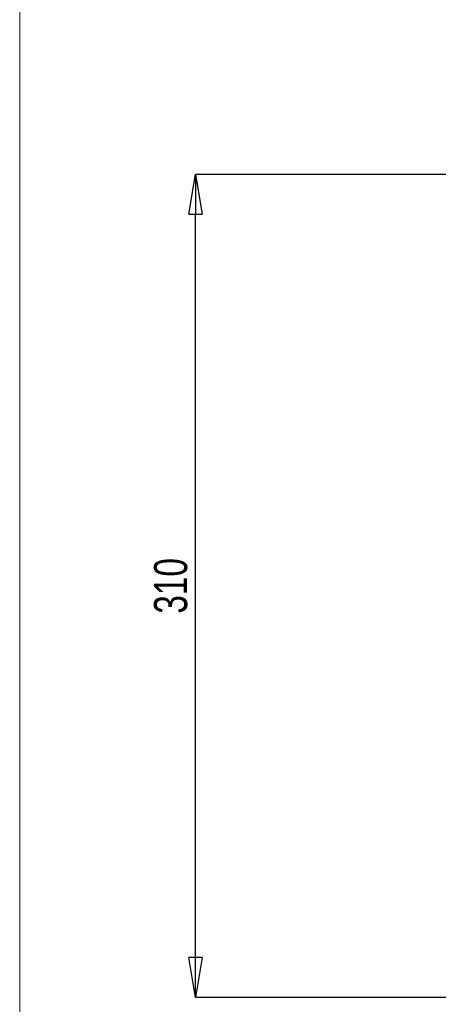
# Paper-space layout 'Sheet1' of a CAD drawing. Header units: millimetres. Extents: x -1 to 420, y -14 to 297.
# Tile 2 of 110: x -1 to 31, y 23 to 98. Entities that reach past the tile are written whole.
import ezdxf

# ---------------------------------------------------------------- set-up
doc = ezdxf.new("R2010")
doc.units = ezdxf.units.MM
doc.header["$PDSIZE"] = -1
doc.styles.add('SLDTEXTSTYLE1', font='TXT', dxfattribs={"width": 0.75})
doc.dimstyles.new('SLDDIMSTYLE5', dxfattribs={"dimtxt": 2.5, "dimasz": 3, "dimexe": 0, "dimexo": 0.0625, "dimtad": 1, "dimdec": 0, "dimlfac": 5, "dimrnd": 1e-09, "dimzin": 12, "dimdsep": 46, "dimtxsty": 'SLDTEXTSTYLE1', "dimblk1": 'CLOSED', "dimblk2": 'CLOSED', "dimsah": 1, "dimcen": 0.09, "dimadec": 0, "dimazin": 3, "dimtfac": 1, "dimtofl": 0, "dimtmove": 0, "dimatfit": 3, "dimldrblk": 'CLOSED', "dimfxl": 1, "dimfrac": 2, "dimtolj": 1, "dimtzin": 12, "dimarcsym": 0})

# ---------------------------------------------------------------- blocks, each defined once
blk = doc.blocks.new('_Closed')
at = {"color": 0, "linetype": 'ByBlock', "lineweight": -2}
for p, q in [((-1, 0.166667), (0, 0)), ((-1, 0.166667), (-1, -0.166667)), ((0, 0), (-1, -0.166667)), ((0, 0), (-1, 0))]:
    blk.add_line(p, q, dxfattribs=at)
blk = doc.blocks.new('_D_15')
at = {"color": 0, "linetype": 'Continuous', "lineweight": -2}
for p, q in [((48.038, 85.926), (12.393, 85.926)), ((12.393, 26.987), (12.393, 82.926)), ((32.792, 23.987), (12.393, 23.987))]:
    blk.add_line(p, q, dxfattribs=at)
at = {"layer": 'Defpoints', "color": 0}
for p in [(12.393, 85.926), (48.101, 85.926), (32.854, 23.987)]:
    blk.add_point(p, dxfattribs=at)
at = {"color": 0, "lineweight": -2, "xscale": 3, "yscale": 3, "zscale": 3}
for p, rotation in [((12.393, 85.926), 90), ((12.393, 23.987), 270)]:
    blk.add_blockref('_Closed', p, dxfattribs=dict(at, rotation=rotation))
at = {"color": 0, "lineweight": 18, "insert": (9.268, 54.957), "char_height": 2.5, "attachment_point": 2, "rotation": 90, "style": 'SLDTEXTSTYLE1'}
blk.add_mtext('\\A1;310', dxfattribs=at)

psp = doc.layouts.new('Sheet1')

# ---------------------------------------------------------------- linework, layer by layer
at = {"color": 7, "linetype": 'Continuous', "lineweight": 18}
psp.add_line((-0.848, -14.363), (-0.848, 268.637), dxfattribs=at)

# ---------------------------------------------------------------- dimensions: what is measured, and where the dimension line sits
dim = psp.add_linear_dim(base=(12.393, 85.926), p1=(32.854, 23.987), p2=(48.101, 85.926), angle=90, dimstyle='SLDDIMSTYLE5', dxfattribs=at)
dim.commit()
dim.dimension.update_dxf_attribs({"geometry": '_D_15', "text_midpoint": (12.393, 54.957), "dimtype": 160})

doc.saveas('drawing.dxf')
